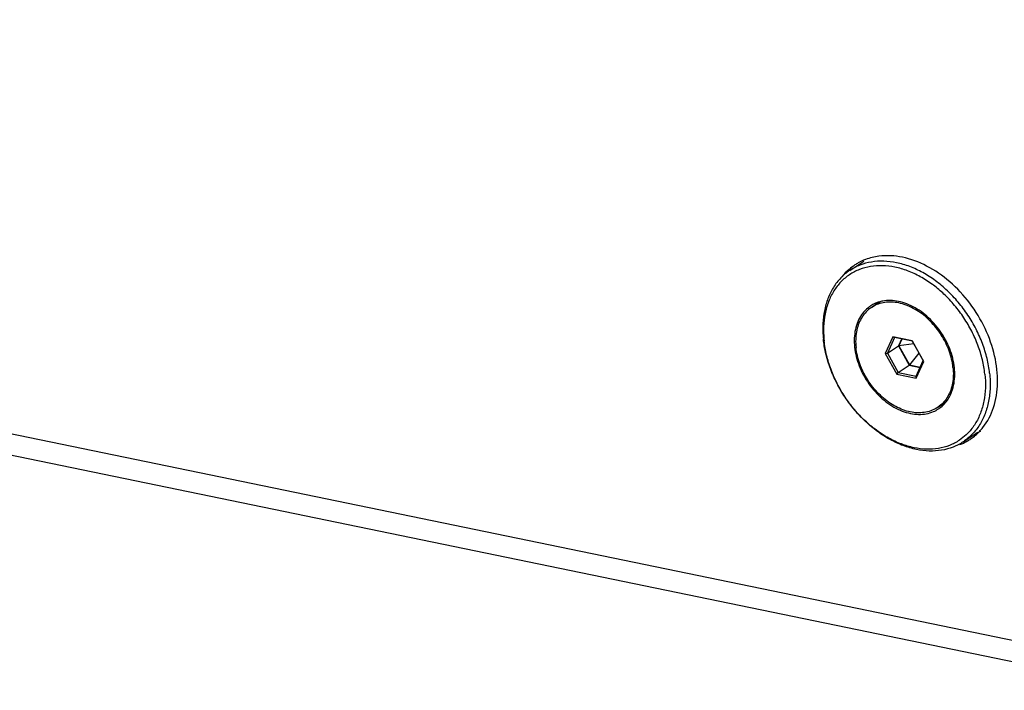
# Paper-space layout 'Layout1' of a CAD drawing. Header units: inches. Extents: x 29 to 351, y 58 to 234.
# Tile 10 of 104: x 97.6 to 103.25, y 60.17 to 64.02. Entities that reach past the tile are written whole.
import ezdxf

# ---------------------------------------------------------------- set-up
doc = ezdxf.new("R2010")
doc.units = ezdxf.units.IN
doc.header["$LTSCALE"] = 1.1
doc.header["$MEASUREMENT"] = 0
doc.layers.get('0').update_dxf_attribs({"linetype": 'CONTINUOUS'})
for name, color, linetype in [('02___PRT_ALL_AXES', 7, 'CONTINUOUS'), ('3_ALL_AXES', 7, 'CONTINUOUS'), ('7_ALL_FEATURES', 7, 'CONTINUOUS')]:
    doc.layers.add(name, color=color, linetype=linetype)

psp = doc.layouts.get("Layout1")

# ---------------------------------------------------------------- linework, layer by layer
at = {"color": 7, "linetype": 'Continuous'}
for p, q in [((102.6137, 62.2015), (102.57, 62.1056)), ((102.6227, 62.1966), (102.5819, 62.1071)), ((102.6137, 62.2015), (102.6227, 62.1966)), ((102.724, 62.1787), (102.6137, 62.2015)), ((102.7257, 62.1754), (102.6227, 62.1966)), ((102.6636, 62.1882), (102.6459, 62.1494)), ((102.6654, 62.1878), (102.6477, 62.149)), ((102.724, 62.1787), (102.7257, 62.1754)), ((102.7906, 62.0601), (102.724, 62.1787)), ((102.7878, 62.0646), (102.7257, 62.1754)), ((102.5819, 62.1071), (102.6459, 62.1494)), ((102.6459, 62.1494), (102.7079, 62.0386)), ((102.7337, 62.161), (102.6477, 62.149)), ((102.6477, 62.149), (102.7087, 62.0402)), ((102.57, 62.1056), (102.5819, 62.1071)), ((102.57, 62.1056), (102.6365, 61.9869)), ((102.5819, 62.1071), (102.644, 61.9963)), ((102.7635, 62.1079), (102.7087, 62.0402)), ((102.7468, 61.9642), (102.7906, 62.0601)), ((102.7469, 61.9751), (102.7878, 62.0646)), ((102.7906, 62.0601), (102.7878, 62.0646)), ((102.644, 61.9963), (102.7079, 62.0386)), ((102.7079, 62.0386), (102.7701, 62.0258)), ((102.7087, 62.0402), (102.7708, 62.0274)), ((102.6365, 61.9869), (102.644, 61.9963)), ((102.6365, 61.9869), (102.7468, 61.9642)), ((102.644, 61.9963), (102.7469, 61.9751)), ((102.7468, 61.9642), (102.7469, 61.9751))]:
    psp.add_line(p, q, dxfattribs=at)
at = {"layer": '02___PRT_ALL_AXES', "color": 7, "linetype": 'Continuous'}
for p, q in [((102.3661, 62.5831), (102.4467, 62.6363)), ((102.4903, 62.3702), (102.5246, 62.3929)), ((102.8702, 61.7954), (102.9045, 61.8181)), ((102.9218, 61.8311), (102.9202, 61.8298)), ((103.0173, 61.5977), (103.1021, 61.6538))]:
    psp.add_line(p, q, dxfattribs=at)
for points, start_tangent, end_tangent in [([(102.9589, 62.0253), (102.9508, 62.0726), (102.9367, 62.1201), (102.9169, 62.1668), (102.8918, 62.2116), (102.8619, 62.2535), (102.828, 62.2916), (102.7908, 62.3251), (102.7512, 62.3531), (102.7099, 62.3751), (102.668, 62.3906), (102.6263, 62.3992), (102.5859, 62.4007), (102.5476, 62.3951), (102.5122, 62.3826), (102.4903, 62.3702)], (-0.10548, 0.994421), (-0.834321, -0.551278)), ([(102.5246, 62.3929), (102.5435, 62.404)], (0.834266, 0.551362), (0.887948, 0.459943)), ([(102.5413, 62.4027), (102.5246, 62.3929)], (-0.88904, -0.45783), (-0.834355, -0.551228)), ([(102.4903, 62.3702), (102.4806, 62.3633), (102.4535, 62.3378), (102.4314, 62.3066), (102.4149, 62.2704), (102.4043, 62.23), (102.3998, 62.1863), (102.4017, 62.1403)], (-0.834321, -0.551278), (0.10548, -0.994421)), ([(102.8702, 61.7954), (102.8483, 61.7831), (102.8129, 61.7705), (102.7746, 61.765), (102.7342, 61.7665), (102.6925, 61.7751), (102.6506, 61.7906), (102.6094, 61.8126), (102.5697, 61.8406), (102.5325, 61.874), (102.4986, 61.9121), (102.4688, 61.9541), (102.4437, 61.9989), (102.4238, 62.0455), (102.4097, 62.0931), (102.4017, 62.1403)], (-0.834321, -0.551278), (-0.10548, 0.994421)), ([(102.9589, 62.0253), (102.9607, 61.9793), (102.9563, 61.9356), (102.9457, 61.8953), (102.9291, 61.859), (102.9071, 61.8278), (102.8799, 61.8023), (102.8702, 61.7954)], (0.10548, -0.994421), (-0.834321, -0.551278)), ([(102.9214, 61.8306), (102.9045, 61.8181)], (-0.773808, -0.63342), (-0.834266, -0.551362)), ([(102.9202, 61.8298), (102.9142, 61.825), (102.9045, 61.8181)], (-0.768521, -0.639824), (-0.834355, -0.551228))]:
    psp.add_spline(points, degree=3, dxfattribs=dict(at, start_tangent=start_tangent, end_tangent=end_tangent))
at = {"layer": '3_ALL_AXES', "color": 7, "linetype": 'Continuous'}
for p, q in [((102.4565, 62.6454), (102.4449, 62.6407)), ((103.1048, 61.6511), (103.1103, 61.6567)), ((103.1094, 61.6561), (103.1182, 61.6596))]:
    psp.add_line(p, q, dxfattribs=at)
for points, start_tangent, end_tangent in [([(102.4148, 62.626), (102.3951, 62.614)], (-0.872934, -0.487839), (-0.833555, -0.552437)), ([(102.4449, 62.6407), (102.4148, 62.626)], (-0.920591, -0.390528), (-0.872934, -0.487839)), ([(102.6681, 62.6584), (102.5337, 62.6645), (102.4565, 62.6454)], (-0.979356, 0.202143), (-0.9352, -0.354121)), ([(103.1103, 61.6567), (103.1308, 61.6801), (103.1917, 61.7953), (103.2148, 61.9362), (103.1983, 62.0914), (103.1436, 62.2484), (103.055, 62.3944), (102.9398, 62.5176), (102.8072, 62.6081), (102.6681, 62.6584)], (0.693718, 0.720246), (-0.979356, 0.202143)), ([(102.3614, 62.5882), (102.3211, 62.5459)], (-0.752099, -0.65905), (-0.621506, -0.783409)), ([(102.3951, 62.614), (102.3614, 62.5882)], (-0.833555, -0.552437), (-0.752099, -0.65905)), ([(103.0199, 61.5911), (103.0371, 61.6001), (103.0568, 61.6121)], (0.902169, 0.431382), (0.833555, 0.552437)), ([(103.0568, 61.6121), (103.1048, 61.6511)], (0.833555, 0.552437), (0.710862, 0.703331)), ([(102.9981, 61.5817), (103.0199, 61.5911)], (0.93192, 0.362664), (0.902169, 0.431382))]:
    psp.add_spline(points, degree=3, dxfattribs=dict(at, start_tangent=start_tangent, end_tangent=end_tangent))
at = {"layer": '7_ALL_FEATURES', "color": 7, "linetype": 'Continuous'}
for p, q in [((103.9989, 60.3112), (86.0149, 64.0232)), ((104.0882, 60.1705), (86.1107, 63.8811)), ((102.846, 62.4978), (102.8406, 62.5018)), ((102.5223, 62.3978), (102.5209, 62.3964)), ((102.2154, 62.1776), (102.2141, 62.189)), ((102.2175, 62.189), (102.2186, 62.1781)), ((102.9061, 61.8133), (102.9079, 61.8139)), ((103.0456, 61.6488), (103.035, 61.6383))]:
    psp.add_line(p, q, dxfattribs=at)
for points, start_tangent, end_tangent in [([(103.1693, 61.9918), (103.1545, 62.0769), (103.1283, 62.1624), (103.0914, 62.2461), (103.0446, 62.3259), (102.9892, 62.4), (102.9264, 62.4664), (102.8578, 62.5236), (102.7852, 62.5701), (102.7102, 62.6048), (102.6348, 62.6268), (102.5608, 62.6356), (102.49, 62.631), (102.4242, 62.6131)], (-0.10548, 0.994421), (-0.931781, -0.363022)), ([(102.3661, 62.5831), (102.3649, 62.5823), (102.3137, 62.5394), (102.2719, 62.4854), (102.2403, 62.4217), (102.2199, 62.3499), (102.2111, 62.2717), (102.2141, 62.189)], (-0.834291, -0.551324), (0.10548, -0.994421)), ([(102.8406, 62.5018), (102.7706, 62.5465), (102.6982, 62.5801), (102.6253, 62.6014), (102.5537, 62.6099), (102.4853, 62.6054), (102.4217, 62.5881), (102.3644, 62.5583), (102.3149, 62.5169), (102.2744, 62.4647), (102.2439, 62.4031), (102.2242, 62.3337), (102.2157, 62.2581), (102.2175, 62.189)], (-0.8064, 0.591371), (0.087286, -0.996183)), ([(102.4242, 62.6131), (102.3661, 62.5831)], (-0.931781, -0.363022), (-0.834291, -0.551324)), ([(103.1419, 61.9875), (103.1277, 62.0698), (103.1023, 62.1524), (103.0666, 62.2333), (103.0214, 62.3105), (102.9678, 62.3821), (102.9071, 62.4463), (102.846, 62.4978)], (-0.10548, 0.994421), (-0.800545, 0.599273)), ([(102.5231, 62.3977), (102.5139, 62.394), (102.4849, 62.3784)], (-0.93852, -0.345224), (-0.834357, -0.551225)), ([(102.5437, 62.404), (102.5231, 62.3977)], (-0.970938, -0.239331), (-0.93852, -0.345224)), ([(102.6461, 62.4047), (102.5994, 62.41), (102.5549, 62.4064), (102.5437, 62.404)], (-0.979356, 0.202143), (-0.970938, -0.239331)), ([(102.9217, 61.8306), (102.9388, 61.8573), (102.9564, 61.8994), (102.9664, 61.9465), (102.9687, 61.9973), (102.963, 62.0505), (102.9497, 62.1045), (102.929, 62.1579), (102.9015, 62.2093), (102.868, 62.2573), (102.8293, 62.3005), (102.7866, 62.3377), (102.741, 62.368), (102.6938, 62.3906), (102.6461, 62.4047)], (0.604007, 0.796979), (-0.979356, 0.202143)), ([(102.4849, 62.3784), (102.4773, 62.3731), (102.4463, 62.3443), (102.4217, 62.3084), (102.4041, 62.2663), (102.3941, 62.2192), (102.3919, 62.1683), (102.3975, 62.1152), (102.4109, 62.0612), (102.4316, 62.0077), (102.459, 61.9563), (102.4926, 61.9084), (102.5312, 61.8652), (102.5739, 61.8279), (102.6195, 61.7976), (102.6668, 61.7751), (102.7144, 61.761)], (-0.834357, -0.551225), (0.979356, -0.202143)), ([(102.5209, 62.3964), (102.51, 62.3838)], (-0.686758, -0.726886), (-0.621661, -0.783287)), ([(103.0173, 61.5977), (102.9592, 61.5677), (102.8934, 61.5497), (102.8226, 61.5451), (102.7486, 61.554), (102.6732, 61.576), (102.5982, 61.6107), (102.5256, 61.6572), (102.457, 61.7143), (102.3942, 61.7808), (102.3388, 61.8548), (102.292, 61.9347), (102.2551, 62.0184), (102.2289, 62.1038), (102.2154, 62.1776)], (-0.834291, -0.551324), (-0.123444, 0.992352)), ([(103.035, 61.6383), (102.9961, 61.6073), (102.9389, 61.5775), (102.8752, 61.5602), (102.8068, 61.5558), (102.7353, 61.5643), (102.6624, 61.5856), (102.5899, 61.6191), (102.5197, 61.6641), (102.4534, 61.7193), (102.3927, 61.7835), (102.3391, 61.8551), (102.2939, 61.9323), (102.2582, 62.0132), (102.2329, 62.0958), (102.2186, 62.1781)], (-0.727716, -0.685878), (-0.10548, 0.994421)), ([(103.1419, 61.9875), (103.1449, 61.9076), (103.1363, 61.832), (103.1166, 61.7625), (103.0861, 61.7009), (103.0456, 61.6488)], (0.10548, -0.994421), (-0.692888, -0.721046)), ([(103.1693, 61.9918), (103.1723, 61.9091), (103.1635, 61.8309), (103.1431, 61.759), (103.1115, 61.6953), (103.0696, 61.6414)], (0.10548, -0.994421), (-0.692888, -0.721046)), ([(102.7144, 61.761), (102.7611, 61.7556), (102.8056, 61.7592), (102.8467, 61.7716), (102.8756, 61.7872)], (0.979356, -0.202143), (0.834357, 0.551225)), ([(102.8756, 61.7872), (102.8832, 61.7925), (102.908, 61.8144)], (0.834357, 0.551225), (0.687874, 0.72583)), ([(102.8924, 61.8088), (102.9061, 61.8133)], (0.961464, 0.274929), (0.938258, 0.345935)), ([(102.908, 61.8144), (102.9142, 61.8213), (102.9217, 61.8306)], (0.687874, 0.72583), (0.604007, 0.796979)), ([(103.0696, 61.6414), (103.0184, 61.5985), (103.0173, 61.5977)], (-0.692888, -0.721046), (-0.834291, -0.551324))]:
    psp.add_spline(points, degree=3, dxfattribs=dict(at, start_tangent=start_tangent, end_tangent=end_tangent))

doc.saveas('drawing.dxf')
